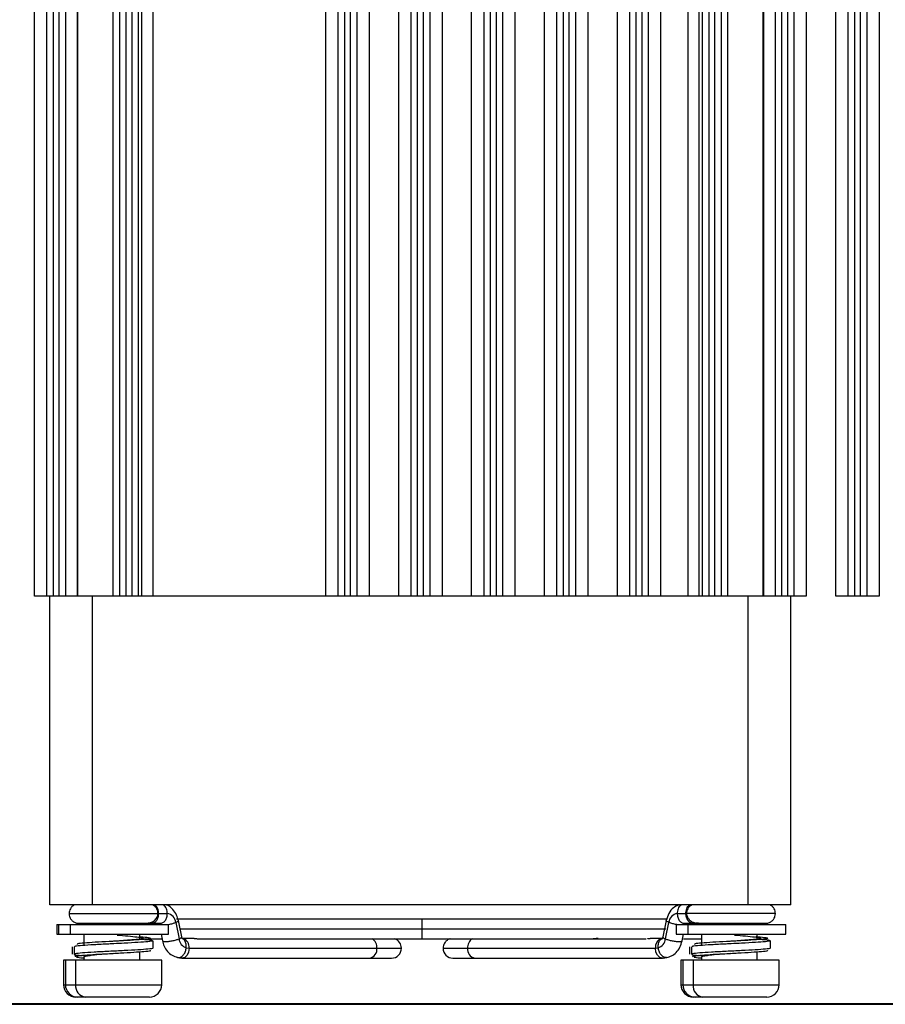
# Model space of a CAD drawing. Header units: millimetres. Extents: x 12 to 1209, y -252 to 1182.
# Tile 129 of 162: x 1056 to 1127, y 291 to 371. Entities that reach past the tile are written whole.
import ezdxf

# ---------------------------------------------------------------- set-up
doc = ezdxf.new("R2010")
doc.units = ezdxf.units.MM

msp = doc.modelspace()

# ---------------------------------------------------------------- linework, layer by layer
at = {"color": 7, "linetype": 'Continuous', "lineweight": 25}
for p, q in [((1057.632, 324.388), (1057.632, 651.388)), ((1058.632, 324.388), (1058.632, 651.388)), ((1059.132, 651.388), (1059.132, 324.388)), ((1059.632, 324.388), (1059.632, 651.388)), ((1060.132, 651.388), (1060.132, 324.388)), ((1061.081, 651.388), (1061.081, 324.388)), ((1061.081, 651.388), (1061.081, 324.388)), ((1061.125, 651.388), (1061.125, 324.388)), ((1064.012, 324.388), (1064.012, 651.388)), ((1064.532, 324.388), (1064.532, 651.388)), ((1065.032, 651.388), (1065.032, 324.388)), ((1065.532, 324.388), (1065.532, 651.388)), ((1066.032, 651.388), (1066.032, 324.388)), ((1066.308, 651.388), (1066.308, 324.388)), ((1067.232, 324.388), (1067.232, 651.388)), ((1081.232, 324.388), (1081.232, 651.388)), ((1082.232, 324.388), (1082.232, 651.388)), ((1082.732, 651.388), (1082.732, 324.388)), ((1083.232, 324.388), (1083.232, 651.388)), ((1083.732, 651.388), (1083.732, 324.388)), ((1084.732, 651.388), (1084.732, 324.388)), ((1087.132, 324.388), (1087.132, 651.388)), ((1088.132, 324.388), (1088.132, 651.388)), ((1088.632, 651.388), (1088.632, 324.388)), ((1089.132, 324.388), (1089.132, 651.388)), ((1089.632, 651.388), (1089.632, 324.388)), ((1090.632, 651.388), (1090.632, 324.388)), ((1093.032, 324.388), (1093.032, 651.388)), ((1094.032, 324.388), (1094.032, 651.388)), ((1094.532, 651.388), (1094.532, 324.388)), ((1095.032, 324.388), (1095.032, 651.388)), ((1095.532, 651.388), (1095.532, 324.388)), ((1096.532, 651.388), (1096.532, 324.388)), ((1098.932, 324.388), (1098.932, 651.388)), ((1099.932, 324.388), (1099.932, 651.388)), ((1100.432, 651.388), (1100.432, 324.388)), ((1100.932, 324.388), (1100.932, 651.388)), ((1101.432, 651.388), (1101.432, 324.388)), ((1102.432, 651.388), (1102.432, 324.388)), ((1104.832, 324.388), (1104.832, 651.388)), ((1105.832, 324.388), (1105.832, 651.388)), ((1106.332, 651.388), (1106.332, 324.388)), ((1106.832, 324.388), (1106.832, 651.388)), ((1107.332, 651.388), (1107.332, 324.388)), ((1108.332, 651.388), (1108.332, 324.388)), ((1110.532, 651.388), (1110.532, 324.388)), ((1111.456, 324.388), (1111.456, 651.388)), ((1111.732, 324.388), (1111.732, 651.388)), ((1112.232, 651.388), (1112.232, 324.388)), ((1112.732, 324.388), (1112.732, 651.388)), ((1113.232, 651.388), (1113.232, 324.388)), ((1113.751, 651.388), (1113.751, 324.388)), ((1116.638, 324.388), (1116.638, 651.388)), ((1116.683, 324.388), (1116.683, 651.388)), ((1117.632, 324.388), (1117.632, 651.388)), ((1118.132, 651.388), (1118.132, 324.388)), ((1118.632, 324.388), (1118.632, 651.388)), ((1119.132, 651.388), (1119.132, 324.388)), ((1120.132, 651.388), (1120.132, 324.388)), ((1122.532, 324.388), (1122.532, 651.388)), ((1123.532, 324.388), (1123.532, 651.388)), ((1124.032, 651.388), (1124.032, 324.388)), ((1124.532, 324.388), (1124.532, 651.388)), ((1125.032, 651.388), (1125.032, 324.388)), ((1126.032, 651.388), (1126.032, 324.388)), ((1058.632, 324.388), (1057.632, 324.388)), ((1059.132, 324.388), (1058.632, 324.388)), ((1058.878, 299.388), (1058.878, 324.388)), ((1059.632, 324.388), (1059.132, 324.388)), ((1060.132, 324.388), (1059.632, 324.388)), ((1062.34, 299.388), (1062.34, 324.388)), ((1064.532, 324.388), (1062.34, 324.388)), ((1065.032, 324.388), (1064.532, 324.388)), ((1065.532, 324.388), (1065.032, 324.388)), ((1066.032, 324.388), (1065.532, 324.388)), ((1082.232, 324.388), (1066.032, 324.388)), ((1082.732, 324.388), (1082.232, 324.388)), ((1083.232, 324.388), (1082.732, 324.388)), ((1083.732, 324.388), (1083.232, 324.388)), ((1088.132, 324.388), (1083.732, 324.388)), ((1088.632, 324.388), (1088.132, 324.388)), ((1089.132, 324.388), (1088.632, 324.388)), ((1089.632, 324.388), (1089.132, 324.388)), ((1094.032, 324.388), (1089.632, 324.388)), ((1094.532, 324.388), (1094.032, 324.388)), ((1095.032, 324.388), (1094.532, 324.388)), ((1095.532, 324.388), (1095.032, 324.388)), ((1099.932, 324.388), (1095.532, 324.388)), ((1100.432, 324.388), (1099.932, 324.388)), ((1100.932, 324.388), (1100.432, 324.388)), ((1101.432, 324.388), (1100.932, 324.388)), ((1105.832, 324.388), (1101.432, 324.388)), ((1106.332, 324.388), (1105.832, 324.388)), ((1106.832, 324.388), (1106.332, 324.388)), ((1107.332, 324.388), (1106.832, 324.388)), ((1111.732, 324.388), (1107.332, 324.388)), ((1112.232, 324.388), (1111.732, 324.388)), ((1112.732, 324.388), (1112.232, 324.388)), ((1113.232, 324.388), (1112.732, 324.388)), ((1115.424, 324.388), (1113.232, 324.388)), ((1115.424, 299.388), (1115.424, 324.388)), ((1118.132, 324.388), (1117.632, 324.388)), ((1118.632, 324.388), (1118.132, 324.388)), ((1119.132, 324.388), (1118.632, 324.388)), ((1118.886, 299.388), (1118.886, 324.388)), ((1120.132, 324.388), (1119.132, 324.388)), ((1123.532, 324.388), (1122.532, 324.388)), ((1124.032, 324.388), (1123.532, 324.388)), ((1124.532, 324.388), (1124.032, 324.388)), ((1125.032, 324.388), (1124.532, 324.388)), ((1126.032, 324.388), (1125.032, 324.388)), ((1115.424, 299.388), (1062.34, 299.388)), ((1060.432, 298.695), (1067.632, 298.695)), ((1067.622, 298.695), (1067.683, 298.695)), ((1067.683, 298.695), (1068.384, 298.695)), ((1089.032, 298.245), (1069.117, 298.245)), ((1108.829, 298.245), (1089.032, 298.245)), ((1089.032, 297.445), (1089.032, 298.245)), ((1109.679, 298.695), (1110.381, 298.695)), ((1110.441, 298.695), (1110.381, 298.695)), ((1117.632, 298.695), (1110.432, 298.695)), ((1059.432, 297.801), (1059.432, 297.031)), ((1059.432, 297.801), (1059.582, 297.801)), ((1059.582, 297.801), (1059.582, 297.031)), ((1059.582, 297.801), (1060.527, 297.801)), ((1060.527, 297.801), (1060.527, 297.031)), ((1060.527, 297.801), (1068.482, 297.801)), ((1066.537, 297.901), (1066.656, 297.901)), ((1067.117, 297.901), (1067.818, 297.901)), ((1068.482, 297.031), (1068.482, 297.801)), ((1069.064, 297.971), (1069.334, 296.641)), ((1069.549, 296.798), (1069.279, 298.127)), ((1069.379, 297.445), (1089.032, 297.445)), ((1089.032, 297.445), (1108.763, 297.445)), ((1089.032, 296.645), (1089.032, 297.445)), ((1108.784, 298.127), (1108.514, 296.798)), ((1108.729, 296.641), (1109, 297.971)), ((1109.582, 297.801), (1109.582, 297.031)), ((1109.582, 297.801), (1110.527, 297.801)), ((1110.245, 297.901), (1110.946, 297.901)), ((1110.527, 297.801), (1110.527, 297.031)), ((1110.527, 297.801), (1118.482, 297.801)), ((1111.407, 297.901), (1111.526, 297.901)), ((1118.482, 297.031), (1118.482, 297.801)), ((1059.432, 297.031), (1059.582, 297.031)), ((1059.582, 297.031), (1060.527, 297.031)), ((1060.527, 297.031), (1068.482, 297.031)), ((1061.632, 297.031), (1061.632, 296.196)), ((1066.132, 297.031), (1066.132, 296.612)), ((1066.209, 296.645), (1067.904, 296.645)), ((1067.876, 297.031), (1067.987, 296.483)), ((1069.659, 296.677), (1069.577, 296.692)), ((1070.568, 296.684), (1069.586, 296.684)), ((1070.875, 296.645), (1089.032, 296.645)), ((1089.032, 296.645), (1107.157, 296.645)), ((1108.441, 296.684), (1107.495, 296.684)), ((1108.484, 296.691), (1108.404, 296.677)), ((1109.582, 297.031), (1110.527, 297.031)), ((1110.076, 296.483), (1110.187, 297.031)), ((1110.176, 296.645), (1111.632, 296.645)), ((1110.527, 297.031), (1118.482, 297.031)), ((1111.632, 297.031), (1111.632, 296.196)), ((1116.132, 297.031), (1116.132, 296.612)), ((1061.632, 296.196), (1061.632, 296.127)), ((1069.924, 295.925), (1070.152, 295.884)), ((1070.152, 295.884), (1085.355, 295.884)), ((1085.355, 295.884), (1087.346, 295.884)), ((1090.717, 295.884), (1092.709, 295.884)), ((1092.709, 295.884), (1107.911, 295.884)), ((1107.911, 295.884), (1108.14, 295.925)), ((1111.632, 296.196), (1111.632, 296.127)), ((1061.632, 295.196), (1061.632, 294.931)), ((1066.132, 295.572), (1066.132, 294.931)), ((1066.265, 295.766), (1066.272, 295.765)), ((1069.216, 295.144), (1069.519, 295.089)), ((1069.586, 295.084), (1084.789, 295.084)), ((1084.789, 295.084), (1086.546, 295.084)), ((1091.517, 295.084), (1093.274, 295.084)), ((1093.274, 295.084), (1108.477, 295.084)), ((1108.545, 295.089), (1108.55, 295.09)), ((1108.55, 295.09), (1108.847, 295.144)), ((1111.632, 295.196), (1111.632, 294.931)), ((1116.132, 295.572), (1116.132, 294.931)), ((1116.265, 295.766), (1116.272, 295.765)), ((1059.982, 294.931), (1059.982, 292.931)), ((1060.132, 294.931), (1059.982, 294.931)), ((1060.132, 294.931), (1060.132, 292.931)), ((1060.96, 294.931), (1060.132, 294.931)), ((1060.96, 294.931), (1060.96, 292.931)), ((1067.932, 294.931), (1060.96, 294.931)), ((1067.932, 292.931), (1067.932, 294.931)), ((1109.982, 294.931), (1109.982, 292.931)), ((1110.132, 294.931), (1109.982, 294.931)), ((1110.132, 294.931), (1110.132, 292.931)), ((1110.96, 294.931), (1110.132, 294.931)), ((1110.96, 294.931), (1110.96, 292.931)), ((1117.932, 294.931), (1110.96, 294.931)), ((1117.932, 292.931), (1117.932, 294.931)), ((1059.982, 292.931), (1060.132, 292.931)), ((1060.132, 292.931), (1060.96, 292.931)), ((1060.96, 292.931), (1067.932, 292.931)), ((1109.982, 292.931), (1110.132, 292.931)), ((1110.132, 292.931), (1110.96, 292.931)), ((1110.96, 292.931), (1117.932, 292.931)), ((1061.132, 291.931), (1060.982, 291.931)), ((1061.747, 291.931), (1061.132, 291.931)), ((1066.932, 291.931), (1061.747, 291.931)), ((1111.132, 291.931), (1110.982, 291.931)), ((1111.747, 291.931), (1111.132, 291.931)), ((1116.932, 291.931), (1111.747, 291.931)), ((973.838, 291.345), (1203.925, 291.345)), ((1194.082, 291.388), (983.682, 291.388))]:
    msp.add_line(p, q, dxfattribs=at)
at = {"color": 7, "linetype": 'Continuous', "lineweight": 25, "flags": 128}
for points in [[(1060.68, 295.996), (1060.68, 295.696), (1060.68, 295.396)], [(1060.83, 295.996), (1060.83, 295.696), (1060.83, 295.396)], [(1067.233, 295.896), (1067.233, 296.196), (1067.233, 296.496)], [(1070.152, 295.884), (1070.109, 295.578), (1069.986, 295.318), (1069.803, 295.145), (1069.586, 295.084), (1069.515, 295.09)], [(1108.548, 295.09), (1108.477, 295.084), (1108.261, 295.145), (1108.077, 295.318), (1107.954, 295.578), (1107.911, 295.884)], [(1110.68, 295.996), (1110.68, 295.696), (1110.68, 295.396)], [(1110.83, 295.996), (1110.83, 295.696), (1110.83, 295.396)], [(1117.233, 295.896), (1117.233, 296.196), (1117.233, 296.496)]]:
    msp.add_lwpolyline(points, dxfattribs=at)
at = {"color": 7, "linetype": 'Continuous', "lineweight": 25}
for centre, radius, start, end in [((1068.271, 297.907), 0.795, 4.56408, 81.81643), ((1109.792, 297.907), 0.795, 98.18357, 175.43592), ((1070.172, 296.73), 0.843, 186.09752, 252.88168), ((1069.414, 295.975), 0.743, 352.94381, 70.91285), ((1084.57, 295.961), 0.788, 354.34482, 60.06955), ((1086.546, 295.884), 0.8, 0, 72.03664), ((1093.493, 295.961), 0.788, 119.93045, 185.65518), ((1108.649, 295.975), 0.743, 109.10156, 187.05432), ((1107.891, 296.73), 0.843, 287.11832, 353.90248), ((1084.648, 295.784), 0.714, 281.42175, 8.04947), ((1086.546, 295.884), 0.8, 270, 0), ((1091.517, 295.884), 0.8, 180, 270), ((1093.416, 295.784), 0.714, 171.95053, 258.57825), ((1060.982, 292.931), 1, 180, 270), ((1061.132, 292.931), 1, 180, 270), ((1061.868, 292.836), 0.913, 174.03432, 262.4176), ((1066.932, 292.931), 1, 270, 0), ((1110.982, 292.931), 1, 180, 270), ((1111.132, 292.931), 1, 180, 270), ((1111.868, 292.836), 0.913, 174.03432, 262.4176), ((1116.932, 292.931), 1, 270, 0)]:
    msp.add_arc(centre, radius, start, end, dxfattribs=at)
for points, knots in [([(1062.34, 324.388), (1061.978, 324.388), (1061.591, 324.388), (1060.83, 324.388), (1060.457, 324.388), (1060.132, 324.388)], [0, 0, 0, 0, 0.5, 0.5, 1, 1, 1, 1]), ([(1117.632, 324.388), (1117.306, 324.388), (1116.933, 324.388), (1116.172, 324.388), (1115.785, 324.388), (1115.424, 324.388)], [0, 0, 0, 0, 0.5, 0.5, 1, 1, 1, 1]), ([(1062.34, 299.388), (1061.932, 299.388), (1061.491, 299.388), (1060.639, 299.388), (1060.23, 299.388), (1059.554, 299.388), (1059.289, 299.388), (1058.952, 299.388), (1058.878, 299.388), (1058.878, 299.388)], [0, 0, 0, 0, 0.25, 0.25, 0.5, 0.5, 0.75, 0.75, 1, 1, 1, 1]), ([(1060.843, 299.388), (1060.782, 299.348), (1060.659, 299.267), (1060.528, 299.091), (1060.446, 298.896), (1060.436, 298.76), (1060.432, 298.695)], [0, 0, 0, 0, 0.25951, 0.518544, 0.767797, 1, 1, 1, 1]), ([(1067.632, 298.695), (1067.627, 298.76), (1067.617, 298.896), (1067.535, 299.091), (1067.404, 299.267), (1067.282, 299.348), (1067.22, 299.388)], [0, 0, 0, 0, 0.232203, 0.481456, 0.74049, 1, 1, 1, 1]), ([(1067.683, 298.695), (1067.683, 298.82), (1067.66, 298.959), (1067.56, 299.209), (1067.482, 299.318), (1067.392, 299.388)], [0, 0, 0, 0, 0.5, 0.5, 1, 1, 1, 1]), ([(1068.384, 298.695), (1068.384, 298.82), (1068.362, 298.959), (1068.261, 299.209), (1068.183, 299.318), (1068.093, 299.388)], [0, 0, 0, 0, 0.5, 0.5, 1, 1, 1, 1]), ([(1069.279, 298.128), (1069.237, 298.281), (1069.147, 298.614), (1068.837, 299.047), (1068.537, 299.33), (1068.335, 299.372), (1068.315, 299.376)], [0, 0, 0, 0, 0.276241, 0.59992, 0.959251, 1, 1, 1, 1]), ([(1109.752, 299.378), (1109.621, 299.314), (1109.322, 299.168), (1108.965, 298.724), (1108.845, 298.327), (1108.784, 298.128)], [0, 0, 0, 0, 0.279926, 0.638911, 1, 1, 1, 1]), ([(1109.97, 299.388), (1109.88, 299.318), (1109.802, 299.209), (1109.702, 298.959), (1109.679, 298.82), (1109.679, 298.695)], [0, 0, 0, 0, 0.5, 0.5, 1, 1, 1, 1]), ([(1110.381, 298.695), (1110.381, 298.82), (1110.403, 298.959), (1110.504, 299.209), (1110.582, 299.318), (1110.671, 299.388)], [0, 0, 0, 0, 0.5, 0.5, 1, 1, 1, 1]), ([(1110.843, 299.388), (1110.782, 299.348), (1110.659, 299.267), (1110.528, 299.091), (1110.446, 298.896), (1110.436, 298.76), (1110.432, 298.695)], [0, 0, 0, 0, 0.25951, 0.518544, 0.767797, 1, 1, 1, 1]), ([(1118.886, 299.388), (1118.886, 299.388), (1118.811, 299.388), (1118.474, 299.388), (1118.21, 299.388), (1117.534, 299.388), (1117.124, 299.388), (1116.272, 299.388), (1115.832, 299.388), (1115.424, 299.388)], [0, 0, 0, 0, 0.25, 0.25, 0.5, 0.5, 0.75, 0.75, 1, 1, 1, 1]), ([(1117.632, 298.695), (1117.627, 298.76), (1117.617, 298.896), (1117.535, 299.091), (1117.404, 299.267), (1117.282, 299.348), (1117.22, 299.388)], [0, 0, 0, 0, 0.232203, 0.481456, 0.74049, 1, 1, 1, 1]), ([(1060.432, 298.695), (1060.439, 298.612), (1060.455, 298.439), (1060.587, 298.202), (1060.787, 298.011), (1060.96, 297.952), (1061.045, 297.923)], [0, 0, 0, 0, 0.23458, 0.488317, 0.748449, 1, 1, 1, 1]), ([(1066.659, 297.901), (1066.781, 297.913), (1067.038, 297.937), (1067.364, 298.125), (1067.59, 298.399), (1067.618, 298.597), (1067.632, 298.695)], [0, 0, 0, 0, 0.2288278, 0.4802393, 0.7417418, 1, 1, 1, 1]), ([(1067.117, 297.901), (1067.184, 297.901), (1067.256, 297.918), (1067.395, 297.996), (1067.462, 298.056), (1067.572, 298.211), (1067.615, 298.305), (1067.671, 298.5), (1067.683, 298.601), (1067.683, 298.695)], [0, 0, 0, 0, 0.25, 0.25, 0.5, 0.5, 0.75, 0.75, 1, 1, 1, 1]), ([(1067.818, 297.901), (1067.885, 297.901), (1067.957, 297.918), (1068.096, 297.996), (1068.163, 298.056), (1068.274, 298.211), (1068.317, 298.305), (1068.372, 298.5), (1068.384, 298.601), (1068.384, 298.695)], [0, 0, 0, 0, 0.25, 0.25, 0.5, 0.5, 0.75, 0.75, 1, 1, 1, 1]), ([(1109.679, 298.695), (1109.679, 298.601), (1109.691, 298.5), (1109.746, 298.305), (1109.79, 298.211), (1109.9, 298.056), (1109.967, 297.996), (1110.106, 297.918), (1110.178, 297.901), (1110.245, 297.901)], [0, 0, 0, 0, 0.25, 0.25, 0.5, 0.5, 0.75, 0.75, 1, 1, 1, 1]), ([(1110.946, 297.901), (1110.88, 297.901), (1110.808, 297.918), (1110.668, 297.996), (1110.601, 298.056), (1110.491, 298.211), (1110.448, 298.305), (1110.393, 298.5), (1110.381, 298.601), (1110.381, 298.695)], [0, 0, 0, 0, 0.25, 0.25, 0.5, 0.5, 0.75, 0.75, 1, 1, 1, 1]), ([(1110.432, 298.695), (1110.445, 298.597), (1110.473, 298.399), (1110.699, 298.125), (1111.026, 297.937), (1111.282, 297.913), (1111.404, 297.901)], [0, 0, 0, 0, 0.258258, 0.519761, 0.771172, 1, 1, 1, 1]), ([(1117.019, 297.923), (1117.104, 297.952), (1117.276, 298.011), (1117.477, 298.202), (1117.608, 298.439), (1117.624, 298.612), (1117.632, 298.695)], [0, 0, 0, 0, 0.251551, 0.511683, 0.76542, 1, 1, 1, 1]), ([(1061.034, 297.926), (1061.087, 297.92), (1061.184, 297.911), (1061.64, 297.904), (1062.141, 297.902), (1062.762, 297.901), (1063.543, 297.901), (1064.488, 297.901), (1065.412, 297.901), (1066.085, 297.901), (1066.434, 297.902), (1066.592, 297.901), (1066.602, 297.906), (1066.606, 297.908)], [0, 0, 0, 0, 0.126532, 0.229663, 0.313435, 0.386558, 0.501976, 0.616559, 0.731657, 0.858896, 0.932821, 0.970511, 1, 1, 1, 1]), ([(1061.055, 297.921), (1061.089, 297.918), (1061.157, 297.912), (1061.345, 297.908), (1061.513, 297.907), (1061.54, 297.907)], [0, 0, 0, 0, 0.455195, 0.913228, 1, 1, 1, 1]), ([(1066.579, 297.911), (1066.592, 297.908), (1066.679, 297.887), (1066.799, 297.901), (1066.888, 297.946), (1066.909, 297.957)], [0, 0, 0, 0, 0.120057, 0.793566, 1, 1, 1, 1]), ([(1066.721, 297.901), (1066.762, 297.901), (1066.861, 297.901), (1067.023, 297.901), (1067.117, 297.901)], [0, 0, 0, 0, 0.4179153, 1, 1, 1, 1]), ([(1067.698, 297.915), (1067.695, 297.913), (1067.691, 297.91), (1067.704, 297.871), (1067.713, 297.833), (1067.717, 297.813)], [0, 0, 0, 0, 0.374789, 0.6807006, 1, 1, 1, 1]), ([(1068.423, 297.801), (1068.454, 297.806), (1068.588, 297.826), (1068.831, 297.887), (1068.988, 297.944), (1069.064, 297.971)], [0, 0, 0, 0, 0.13573, 0.585431, 1, 1, 1, 1]), ([(1069.064, 297.971), (1069.121, 297.998), (1069.241, 298.054), (1069.303, 298.11), (1069.278, 298.127), (1069.277, 298.127)], [0, 0, 0, 0, 0.47012, 0.980081, 1, 1, 1, 1]), ([(1109, 297.971), (1108.942, 297.998), (1108.822, 298.054), (1108.76, 298.11), (1108.786, 298.127), (1108.787, 298.127)], [0, 0, 0, 0, 0.470111, 0.980061, 1, 1, 1, 1]), ([(1109.64, 297.801), (1109.609, 297.806), (1109.475, 297.826), (1109.232, 297.887), (1109.075, 297.944), (1109, 297.971)], [0, 0, 0, 0, 0.13573, 0.585431, 1, 1, 1, 1]), ([(1110.346, 297.813), (1110.35, 297.829), (1110.357, 297.861), (1110.368, 297.893), (1110.369, 297.899), (1110.369, 297.901)], [0, 0, 0, 0, 0.361384, 0.753582, 1, 1, 1, 1]), ([(1110.946, 297.901), (1111.041, 297.901), (1111.203, 297.901), (1111.301, 297.901), (1111.343, 297.901)], [0, 0, 0, 0, 0.582085, 1, 1, 1, 1]), ([(1111.404, 297.903), (1111.346, 297.903), (1111.28, 297.903), (1111.22, 297.928), (1111.212, 297.932)], [0, 0, 0, 0, 0.869248, 1, 1, 1, 1]), ([(1111.457, 297.908), (1111.462, 297.906), (1111.471, 297.901), (1111.63, 297.902), (1111.979, 297.901), (1112.651, 297.901), (1113.575, 297.901), (1114.52, 297.901), (1115.302, 297.901), (1115.922, 297.902), (1116.423, 297.904), (1116.879, 297.911), (1116.976, 297.92), (1117.029, 297.926)], [0, 0, 0, 0, 0.029489, 0.067179, 0.141104, 0.268343, 0.383441, 0.498024, 0.613442, 0.686565, 0.770337, 0.873468, 1, 1, 1, 1]), ([(1066.986, 296.695), (1066.999, 296.689), (1067.056, 296.662), (1066.692, 296.614), (1065.935, 296.552), (1064.967, 296.496), (1064.301, 296.461), (1064.029, 296.446)], [0, 0, 0, 0, 0.0719733, 0.3234371, 0.5749112, 0.8263829, 1, 1, 1, 1]), ([(1064.317, 296.95), (1064.62, 296.926), (1065.23, 296.877), (1065.979, 296.798), (1066.404, 296.74), (1066.48, 296.677), (1066.168, 296.615), (1065.73, 296.568), (1065.376, 296.542), (1065.306, 296.537)], [0, 0, 0, 0, 0.157631, 0.317465, 0.478197, 0.638964, 0.79972, 0.960479, 1, 1, 1, 1]), ([(1066.132, 296.829), (1066.223, 296.82), (1066.626, 296.778), (1066.971, 296.748), (1066.982, 296.71), (1066.986, 296.695)], [0, 0, 0, 0, 0.145366, 0.643939, 1, 1, 1, 1]), ([(1066.527, 296.605), (1066.536, 296.604), (1066.866, 296.569), (1067.159, 296.549), (1067.174, 296.512), (1067.181, 296.496)], [0, 0, 0, 0, 0.015968, 0.597406, 1, 1, 1, 1]), ([(1067.99, 296.484), (1068.004, 296.466), (1068.033, 296.431), (1068.217, 296.417), (1068.474, 296.433), (1068.786, 296.481), (1069.1, 296.556), (1069.258, 296.613), (1069.334, 296.641)], [0, 0, 0, 0, 0.167783, 0.329405, 0.491028, 0.665591, 0.839592, 1, 1, 1, 1]), ([(1069.334, 296.641), (1069.391, 296.668), (1069.511, 296.724), (1069.573, 296.78), (1069.548, 296.797), (1069.547, 296.797)], [0, 0, 0, 0, 0.4724691, 0.9849781, 1, 1, 1, 1]), ([(1069.924, 295.925), (1069.925, 296.024), (1069.927, 296.231), (1069.819, 296.493), (1069.678, 296.654), (1069.572, 296.675), (1069.541, 296.682)], [0, 0, 0, 0, 0.2758953, 0.5751715, 0.8754137, 1, 1, 1, 1]), ([(1069.578, 296.685), (1069.578, 296.69), (1069.576, 296.7), (1069.559, 296.764), (1069.549, 296.798)], [0, 0, 0, 0, 0.461115, 1, 1, 1, 1]), ([(1070.568, 296.684), (1070.58, 296.683), (1070.604, 296.683), (1070.662, 296.677), (1070.743, 296.664), (1070.839, 296.649), (1070.922, 296.642), (1070.968, 296.648), (1070.987, 296.656), (1070.989, 296.66), (1070.99, 296.662)], [0, 0, 0, 0, 0.085555, 0.171651, 0.341376, 0.511362, 0.681569, 0.851644, 0.937965, 1, 1, 1, 1]), ([(1091.283, 296.645), (1091.274, 296.643), (1091.184, 296.629), (1091.037, 296.533), (1090.855, 296.358), (1090.738, 296.13), (1090.723, 295.959), (1090.717, 295.884)], [0, 0, 0, 0, 0.02547, 0.271532, 0.494652, 0.77688, 1, 1, 1, 1]), ([(1103.288, 296.684), (1103.276, 296.683), (1103.252, 296.683), (1103.194, 296.677), (1103.114, 296.664), (1103.017, 296.649), (1102.934, 296.642), (1102.879, 296.649), (1102.858, 296.664), (1102.876, 296.677), (1102.906, 296.683), (1102.928, 296.683), (1102.939, 296.684)], [0, 0, 0, 0, 0.06226, 0.125213, 0.250219, 0.375249, 0.500109, 0.624965, 0.749524, 0.87399, 0.937104, 1, 1, 1, 1]), ([(1107.274, 296.657), (1107.289, 296.66), (1107.321, 296.664), (1107.369, 296.672), (1107.431, 296.681), (1107.47, 296.682), (1107.495, 296.684)], [0, 0, 0, 0, 0.199883, 0.399189, 0.601713, 1, 1, 1, 1]), ([(1108.14, 295.925), (1108.138, 296.024), (1108.136, 296.231), (1108.245, 296.493), (1108.383, 296.653), (1108.485, 296.674), (1108.513, 296.679)], [0, 0, 0, 0, 0.279183, 0.582026, 0.885846, 1, 1, 1, 1]), ([(1108.514, 296.798), (1108.507, 296.769), (1108.492, 296.708), (1108.475, 296.682), (1108.483, 296.685), (1108.484, 296.685)], [0, 0, 0, 0, 0.453531, 0.938047, 1, 1, 1, 1]), ([(1108.516, 296.797), (1108.515, 296.797), (1108.49, 296.78), (1108.552, 296.724), (1108.672, 296.668), (1108.729, 296.641)], [0, 0, 0, 0, 0.015022, 0.527531, 1, 1, 1, 1]), ([(1108.729, 296.641), (1108.805, 296.613), (1108.963, 296.556), (1109.278, 296.481), (1109.589, 296.433), (1109.846, 296.417), (1110.03, 296.431), (1110.059, 296.466), (1110.074, 296.484)], [0, 0, 0, 0, 0.160408, 0.334409, 0.508972, 0.670595, 0.832217, 1, 1, 1, 1]), ([(1116.986, 296.695), (1116.999, 296.689), (1117.056, 296.662), (1116.692, 296.614), (1115.935, 296.552), (1114.967, 296.496), (1114.301, 296.461), (1114.029, 296.446)], [0, 0, 0, 0, 0.071973, 0.323437, 0.574911, 0.826383, 1, 1, 1, 1]), ([(1114.317, 296.95), (1114.62, 296.926), (1115.23, 296.877), (1115.979, 296.798), (1116.404, 296.74), (1116.48, 296.677), (1116.168, 296.615), (1115.73, 296.568), (1115.376, 296.542), (1115.306, 296.537)], [0, 0, 0, 0, 0.157631, 0.317465, 0.478197, 0.638964, 0.79972, 0.960479, 1, 1, 1, 1]), ([(1116.038, 296.839), (1116.162, 296.826), (1116.602, 296.78), (1116.972, 296.747), (1116.982, 296.71), (1116.986, 296.695)], [0, 0, 0, 0, 0.187325, 0.66142, 1, 1, 1, 1]), ([(1116.461, 296.612), (1116.492, 296.608), (1116.848, 296.571), (1117.161, 296.549), (1117.175, 296.511), (1117.181, 296.496)], [0, 0, 0, 0, 0.053714, 0.612849, 1, 1, 1, 1]), ([(1064.054, 296.248), (1063.917, 296.241), (1063.364, 296.213), (1062.412, 296.164), (1061.456, 296.102), (1060.889, 296.046), (1060.884, 296.011), (1060.883, 295.996)], [0, 0, 0, 0, 0.081916, 0.330584, 0.579252, 0.827923, 1, 1, 1, 1]), ([(1064.029, 296.446), (1063.909, 296.44), (1063.398, 296.413), (1062.513, 296.364), (1061.617, 296.302), (1061.083, 296.245), (1061.079, 296.21), (1061.077, 296.195)], [0, 0, 0, 0, 0.076949, 0.325495, 0.57404, 0.822587, 1, 1, 1, 1]), ([(1067.181, 295.896), (1067.195, 295.89), (1067.259, 295.863), (1066.869, 295.814), (1066.062, 295.752), (1064.907, 295.689), (1064.065, 295.648), (1063.644, 295.627)], [0, 0, 0, 0, 0.071798, 0.303842, 0.535896, 0.767948, 1, 1, 1, 1]), ([(1065.306, 296.534), (1065.3, 296.534), (1065.135, 296.52), (1064.703, 296.491), (1064.264, 296.462), (1064.033, 296.446)], [0, 0, 0, 0, 0.016992, 0.482521, 1, 1, 1, 1]), ([(1064.057, 296.448), (1064.054, 296.448), (1064.047, 296.447), (1064.038, 296.447), (1064.033, 296.446)], [0, 0, 0, 0, 0.499946, 1, 1, 1, 1]), ([(1065.306, 296.537), (1065.102, 296.521), (1064.716, 296.491), (1064.261, 296.461), (1064.046, 296.447)], [0, 0, 0, 0, 0.5285421, 1, 1, 1, 1]), ([(1067.181, 296.496), (1067.196, 296.49), (1067.259, 296.463), (1066.87, 296.414), (1066.061, 296.352), (1065.038, 296.296), (1064.336, 296.261), (1064.054, 296.248)], [0, 0, 0, 0, 0.077415, 0.328753, 0.580103, 0.831451, 1, 1, 1, 1]), ([(1067.987, 296.483), (1068.028, 296.334), (1068.113, 296.021), (1068.383, 295.61), (1068.755, 295.279), (1069.064, 295.189), (1069.218, 295.144)], [0, 0, 0, 0, 0.228009, 0.477549, 0.739118, 1, 1, 1, 1]), ([(1069.221, 295.156), (1069.242, 295.149), (1069.332, 295.119), (1069.511, 295.182), (1069.716, 295.351), (1069.872, 295.62), (1069.907, 295.826), (1069.924, 295.925)], [0, 0, 0, 0, 0.072923, 0.296361, 0.537689, 0.778241, 1, 1, 1, 1]), ([(1108.843, 295.156), (1108.821, 295.149), (1108.732, 295.119), (1108.553, 295.182), (1108.347, 295.351), (1108.191, 295.62), (1108.156, 295.826), (1108.14, 295.925)], [0, 0, 0, 0, 0.0728342, 0.2962935, 0.5376449, 0.7782199, 1, 1, 1, 1]), ([(1108.845, 295.144), (1108.971, 295.178), (1109.244, 295.252), (1109.608, 295.531), (1109.922, 295.948), (1110.024, 296.304), (1110.076, 296.483)], [0, 0, 0, 0, 0.211883, 0.457196, 0.725704, 1, 1, 1, 1]), ([(1114.054, 296.248), (1113.917, 296.241), (1113.364, 296.213), (1112.412, 296.164), (1111.456, 296.102), (1110.889, 296.046), (1110.884, 296.011), (1110.883, 295.996)], [0, 0, 0, 0, 0.081916, 0.330584, 0.579252, 0.827923, 1, 1, 1, 1]), ([(1114.029, 296.446), (1113.909, 296.44), (1113.398, 296.413), (1112.513, 296.364), (1111.617, 296.302), (1111.083, 296.245), (1111.079, 296.21), (1111.077, 296.195)], [0, 0, 0, 0, 0.076949, 0.325495, 0.57404, 0.822587, 1, 1, 1, 1]), ([(1117.181, 295.896), (1117.195, 295.89), (1117.259, 295.863), (1116.869, 295.814), (1116.062, 295.752), (1114.907, 295.689), (1114.065, 295.648), (1113.644, 295.627)], [0, 0, 0, 0, 0.071798, 0.303842, 0.535896, 0.767948, 1, 1, 1, 1]), ([(1115.306, 296.534), (1115.3, 296.534), (1115.135, 296.52), (1114.703, 296.491), (1114.264, 296.462), (1114.033, 296.446)], [0, 0, 0, 0, 0.016992, 0.482521, 1, 1, 1, 1]), ([(1114.057, 296.448), (1114.054, 296.448), (1114.047, 296.447), (1114.038, 296.447), (1114.033, 296.446)], [0, 0, 0, 0, 0.499946, 1, 1, 1, 1]), ([(1115.306, 296.537), (1115.102, 296.521), (1114.716, 296.491), (1114.261, 296.461), (1114.046, 296.447)], [0, 0, 0, 0, 0.5285421, 1, 1, 1, 1]), ([(1117.181, 296.496), (1117.196, 296.49), (1117.259, 296.463), (1116.87, 296.414), (1116.061, 296.352), (1115.038, 296.296), (1114.336, 296.261), (1114.054, 296.248)], [0, 0, 0, 0, 0.077415, 0.328753, 0.580103, 0.831451, 1, 1, 1, 1]), ([(1060.883, 295.396), (1060.869, 295.39), (1060.808, 295.362), (1061.035, 295.329), (1061.4, 295.302), (1061.483, 295.296)], [0, 0, 0, 0, 0.193075, 0.817331, 1, 1, 1, 1]), ([(1063.644, 295.627), (1063.233, 295.606), (1062.411, 295.564), (1061.457, 295.502), (1060.889, 295.446), (1060.885, 295.411), (1060.883, 295.396)], [0, 0, 0, 0, 0.270956, 0.541911, 0.81287, 1, 1, 1, 1]), ([(1061.418, 295.29), (1061.252, 295.274), (1060.925, 295.243), (1060.924, 295.211), (1060.923, 295.196)], [0, 0, 0, 0, 0.503768, 1, 1, 1, 1]), ([(1061.073, 295.196), (1061.061, 295.191), (1061, 295.165), (1061.217, 295.13), (1061.579, 295.101), (1061.683, 295.093)], [0, 0, 0, 0, 0.152944, 0.758344, 1, 1, 1, 1]), ([(1063.708, 295.429), (1063.323, 295.408), (1062.553, 295.367), (1061.649, 295.305), (1061.096, 295.248), (1061.08, 295.211), (1061.073, 295.196)], [0, 0, 0, 0, 0.266857, 0.533715, 0.800574, 1, 1, 1, 1]), ([(1061.632, 295.196), (1061.639, 295.205), (1061.661, 295.231), (1061.838, 295.267), (1062.116, 295.298), (1062.222, 295.31)], [0, 0, 0, 0, 0.244552, 0.70983, 1, 1, 1, 1]), ([(1064.021, 295.446), (1063.938, 295.44), (1063.545, 295.414), (1062.85, 295.367), (1062.121, 295.305), (1061.654, 295.242), (1061.646, 295.201), (1061.643, 295.18)], [0, 0, 0, 0, 0.062895, 0.297172, 0.531448, 0.765726, 1, 1, 1, 1]), ([(1066.986, 295.696), (1067, 295.69), (1067.059, 295.663), (1066.703, 295.616), (1065.959, 295.554), (1064.887, 295.491), (1064.101, 295.45), (1063.708, 295.429)], [0, 0, 0, 0, 0.067402, 0.300544, 0.533698, 0.766849, 1, 1, 1, 1]), ([(1064.03, 295.446), (1064.031, 295.446), (1064.031, 295.446), (1064.031, 295.446), (1064.032, 295.446)], [0, 0, 0, 0, 0.4999998, 1, 1, 1, 1]), ([(1110.883, 295.396), (1110.869, 295.39), (1110.808, 295.362), (1111.035, 295.329), (1111.4, 295.302), (1111.483, 295.296)], [0, 0, 0, 0, 0.193075, 0.817331, 1, 1, 1, 1]), ([(1113.644, 295.627), (1113.233, 295.606), (1112.411, 295.564), (1111.457, 295.502), (1110.889, 295.446), (1110.885, 295.411), (1110.883, 295.396)], [0, 0, 0, 0, 0.270956, 0.541911, 0.81287, 1, 1, 1, 1]), ([(1111.418, 295.29), (1111.252, 295.274), (1110.925, 295.243), (1110.924, 295.211), (1110.923, 295.196)], [0, 0, 0, 0, 0.503768, 1, 1, 1, 1]), ([(1111.073, 295.196), (1111.061, 295.191), (1111, 295.165), (1111.217, 295.13), (1111.579, 295.101), (1111.683, 295.093)], [0, 0, 0, 0, 0.152944, 0.758344, 1, 1, 1, 1]), ([(1113.708, 295.429), (1113.323, 295.408), (1112.553, 295.367), (1111.649, 295.305), (1111.096, 295.248), (1111.08, 295.211), (1111.073, 295.196)], [0, 0, 0, 0, 0.266857, 0.533715, 0.800574, 1, 1, 1, 1]), ([(1111.632, 295.196), (1111.639, 295.205), (1111.661, 295.231), (1111.838, 295.267), (1112.116, 295.298), (1112.222, 295.31)], [0, 0, 0, 0, 0.244552, 0.70983, 1, 1, 1, 1]), ([(1114.021, 295.446), (1113.938, 295.44), (1113.545, 295.414), (1112.85, 295.367), (1112.121, 295.305), (1111.654, 295.242), (1111.646, 295.201), (1111.643, 295.18)], [0, 0, 0, 0, 0.062895, 0.297172, 0.531448, 0.765726, 1, 1, 1, 1]), ([(1116.986, 295.696), (1117, 295.69), (1117.059, 295.663), (1116.703, 295.616), (1115.959, 295.554), (1114.887, 295.491), (1114.101, 295.45), (1113.708, 295.429)], [0, 0, 0, 0, 0.0674017, 0.3005444, 0.5336976, 0.7668485, 1, 1, 1, 1]), ([(1114.03, 295.446), (1114.031, 295.446), (1114.031, 295.446), (1114.031, 295.446), (1114.032, 295.446)], [0, 0, 0, 0, 0.5, 1, 1, 1, 1])]:
    msp.add_open_spline(points, degree=3, knots=knots, dxfattribs=at)

doc.saveas('drawing.dxf')
